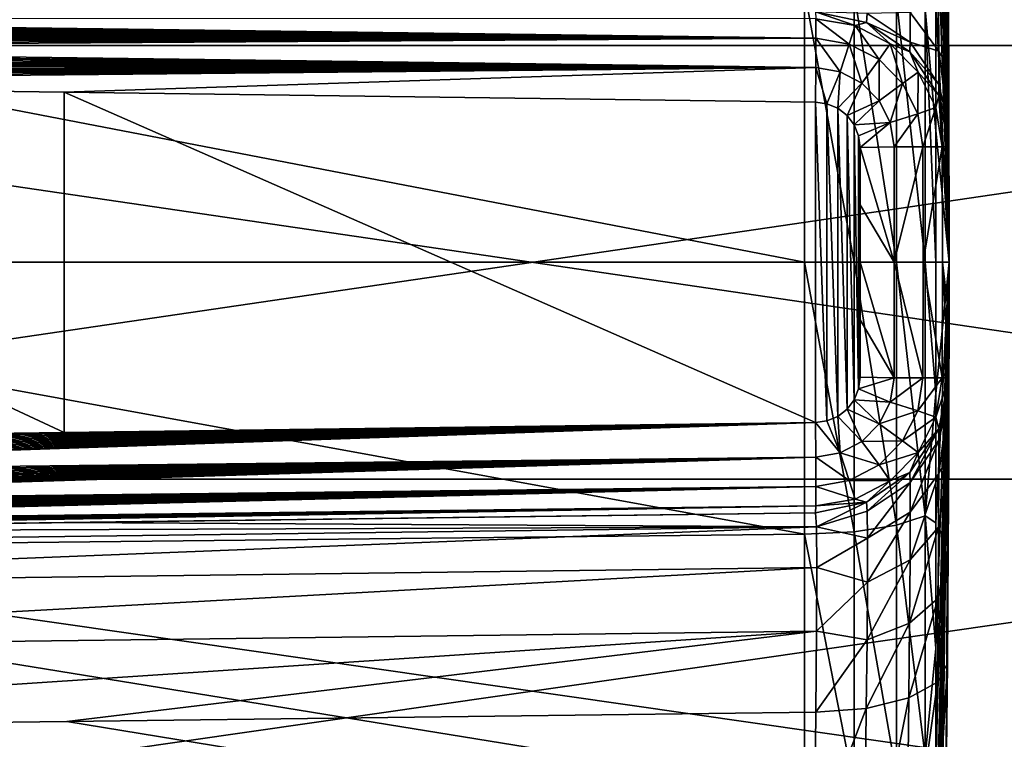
# Model space of a CAD drawing. Header units: millimetres. Extents: x 59 to 120, y -75 to 75.
# Tile 19 of 35: x 81 to 92, y -5 to 3. Entities that reach past the tile are written whole.
import ezdxf

# ---------------------------------------------------------------- set-up
doc = ezdxf.new("R2010")
doc.units = ezdxf.units.MM
doc.header["$LTSCALE"] = 65.185185
for name, color, linetype in [('124', 7, 'CONTINUOUS'), ('125', 7, 'CONTINUOUS'), ('126', 7, 'CONTINUOUS'), ('127', 7, 'CONTINUOUS'), ('128', 7, 'CONTINUOUS'), ('129', 7, 'CONTINUOUS'), ('130', 7, 'CONTINUOUS'), ('131', 7, 'CONTINUOUS'), ('132', 7, 'CONTINUOUS'), ('133', 7, 'CONTINUOUS'), ('134', 7, 'CONTINUOUS'), ('157', 7, 'CONTINUOUS'), ('158', 7, 'CONTINUOUS'), ('159', 7, 'CONTINUOUS'), ('160', 7, 'CONTINUOUS'), ('162', 7, 'CONTINUOUS'), ('181', 7, 'CONTINUOUS'), ('182', 7, 'CONTINUOUS'), ('40', 7, 'CONTINUOUS'), ('41', 7, 'CONTINUOUS')]:
    doc.layers.add(name, color=color, linetype=linetype)

msp = doc.modelspace()

# ---------------------------------------------------------------- linework, layer by layer
at = {"layer": '124', "color": 7, "linetype": 'CONTINUOUS'}
for points in [[(90.447, 2.987, 24.915), (90.447, 0, 24.578), (89.895, 3.014, 24.796), (90.447, 2.987, 24.915)], [(89.895, 3.014, 24.796), (90.447, 0, 24.578), (89.895, 0, 24.457), (89.895, 3.014, 24.796)], [(90.916, 2.916, 25.225), (90.916, 0, 24.896), (90.447, 2.987, 24.915), (90.916, 2.916, 25.225)], [(90.447, 2.987, 24.915), (90.916, 0, 24.896), (90.447, 0, 24.578), (90.447, 2.987, 24.915)], [(91.234, 2.811, 25.683), (91.234, 0, 25.366), (90.916, 2.916, 25.225), (91.234, 2.811, 25.683)], [(90.916, 2.916, 25.225), (91.234, 0, 25.366), (90.916, 0, 24.896), (90.916, 2.916, 25.225)], [(91.354, 1.458, 26.008), (91.234, 2.811, 25.683), (91.354, 2.893, 26.271), (91.354, 1.458, 26.008)], [(91.234, 0, 25.366), (91.234, 2.811, 25.683), (91.354, 0.002, 25.92), (91.234, 0, 25.366)], [(91.354, 0.002, 25.92), (91.234, 2.811, 25.683), (91.354, 1.458, 26.008), (91.354, 0.002, 25.92)], [(90.447, 0, 24.578), (90.447, -2.987, 24.915), (89.895, 0, 24.457), (90.447, 0, 24.578)], [(89.895, 0, 24.457), (90.447, -2.987, 24.915), (89.895, -3.014, 24.796), (89.895, 0, 24.457)], [(90.916, 0, 24.896), (90.916, -2.916, 25.225), (90.447, 0, 24.578), (90.916, 0, 24.896)], [(90.447, 0, 24.578), (90.916, -2.916, 25.225), (90.447, -2.987, 24.915), (90.447, 0, 24.578)], [(91.234, 0, 25.366), (91.234, -2.811, 25.683), (90.916, 0, 24.896), (91.234, 0, 25.366)], [(90.916, 0, 24.896), (91.234, -2.811, 25.683), (90.916, -2.916, 25.225), (90.916, 0, 24.896)], [(91.354, -1.455, 26.008), (91.234, 0, 25.366), (91.354, 0.002, 25.92), (91.354, -1.455, 26.008)], [(91.234, -2.811, 25.683), (91.234, 0, 25.366), (91.354, -1.455, 26.008), (91.234, -2.811, 25.683)], [(91.354, -2.89, 26.271), (91.234, -2.811, 25.683), (91.354, -1.455, 26.008), (91.354, -2.89, 26.271)], [(91.234, -2.811, 25.683), (91.234, -5.481, 26.617), (90.916, -2.916, 25.225), (91.234, -2.811, 25.683)], [(91.234, -5.481, 26.617), (91.234, -2.811, 25.683), (91.354, -4.282, 26.704), (91.234, -5.481, 26.617)], [(91.354, -4.282, 26.704), (91.234, -2.811, 25.683), (91.354, -2.89, 26.271), (91.354, -4.282, 26.704)], [(90.916, -2.916, 25.225), (90.916, -5.685, 26.194), (90.447, -2.987, 24.915), (90.916, -2.916, 25.225)], [(90.916, -2.916, 25.225), (91.234, -5.481, 26.617), (90.916, -5.685, 26.194), (90.916, -2.916, 25.225)], [(90.447, -2.987, 24.915), (90.447, -5.823, 25.907), (89.895, -3.014, 24.796), (90.447, -2.987, 24.915)], [(89.895, -3.014, 24.796), (90.447, -5.823, 25.907), (89.895, -5.876, 25.798), (89.895, -3.014, 24.796)], [(90.447, -2.987, 24.915), (90.916, -5.685, 26.194), (90.447, -5.823, 25.907), (90.447, -2.987, 24.915)], [(91.354, -5.613, 27.303), (91.234, -5.481, 26.617), (91.354, -4.282, 26.704), (91.354, -5.613, 27.303)]]:
    msp.add_3dface(points, dxfattribs=at)
at = {"layer": '125', "color": 7, "linetype": 'CONTINUOUS'}
for points in [[(89.895, 3.014, 24.796), (89.895, 0, 24.457), (73.35, 3.191, 24.379), (89.895, 3.014, 24.796)], [(73.35, 3.191, 24.379), (89.895, 0, 24.457), (73.35, 0, 24.011), (73.35, 3.191, 24.379)], [(89.895, 0, 24.457), (89.895, -3.014, 24.796), (73.35, 0, 24.011), (89.895, 0, 24.457)], [(73.35, 0, 24.011), (89.895, -3.014, 24.796), (73.35, -3.191, 24.379), (73.35, 0, 24.011)], [(89.895, -3.014, 24.796), (89.895, -5.876, 25.798), (73.35, -3.191, 24.379), (89.895, -3.014, 24.796)], [(73.35, -3.191, 24.379), (89.895, -5.876, 25.798), (73.35, -6.213, 25.466), (73.35, -3.191, 24.379)], [(90.021, -4.987, 50.587), (81.712, -5.091, 50.788), (90.007, -6.449, 49.906), (90.021, -4.987, 50.587)], [(81.712, -5.091, 50.788), (73.35, -5.196, 50.991), (90.007, -6.449, 49.906), (81.712, -5.091, 50.788)], [(73.35, -5.196, 50.991), (73.35, -8.02, 49.462), (90.007, -6.449, 49.906), (73.35, -5.196, 50.991)]]:
    msp.add_3dface(points, dxfattribs=at)
at = {"layer": '126', "color": 7, "linetype": 'CONTINUOUS'}
for points in [[(91.354, 11.992, 36.545), (91.354, 12.08, 38), (91.5, 0, 38), (91.354, 11.992, 36.545)], [(91.5, 0, 38), (91.354, 12.08, 38), (91.464, 6.041, 38), (91.5, 0, 38)], [(91.354, 11.73, 35.111), (91.354, 11.992, 36.545), (91.5, 0, 38), (91.354, 11.73, 35.111)], [(91.354, 11.296, 33.718), (91.354, 11.73, 35.111), (91.5, 0, 38), (91.354, 11.296, 33.718)], [(91.354, 10.698, 32.388), (91.354, 11.296, 33.718), (91.5, 0, 38), (91.354, 10.698, 32.388)], [(91.354, 9.943, 31.139), (91.354, 10.698, 32.388), (91.5, 0, 38), (91.354, 9.943, 31.139)], [(91.354, 9.044, 29.991), (91.354, 9.943, 31.139), (91.5, 0, 38), (91.354, 9.044, 29.991)], [(91.354, 8.012, 28.959), (91.354, 9.044, 29.991), (91.5, 0, 38), (91.354, 8.012, 28.959)], [(91.354, 6.864, 28.059), (91.354, 8.012, 28.959), (91.5, 0, 38), (91.354, 6.864, 28.059)], [(91.354, 5.616, 27.304), (91.354, 6.864, 28.059), (91.5, 0, 38), (91.354, 5.616, 27.304)], [(91.354, 4.285, 26.705), (91.354, 5.616, 27.304), (91.5, 0, 38), (91.354, 4.285, 26.705)], [(91.354, 2.893, 26.271), (91.354, 4.285, 26.705), (91.5, 0, 38), (91.354, 2.893, 26.271)], [(91.354, 1.458, 26.008), (91.354, 2.893, 26.271), (91.5, 0, 38), (91.354, 1.458, 26.008)], [(91.354, 0.002, 25.92), (91.354, 1.458, 26.008), (91.5, 0, 38), (91.354, 0.002, 25.92)], [(91.354, -1.455, 26.008), (91.354, 0.002, 25.92), (91.5, 0, 38), (91.354, -1.455, 26.008)], [(91.354, -11.992, 36.543), (91.354, -11.729, 35.108), (91.5, 0, 38), (91.354, -11.992, 36.543)], [(91.354, -11.992, 36.543), (91.5, 0, 38), (91.464, -6.041, 38), (91.354, -11.992, 36.543)], [(91.354, -11.729, 35.108), (91.354, -11.295, 33.716), (91.5, 0, 38), (91.354, -11.729, 35.108)], [(91.354, -11.295, 33.716), (91.354, -10.696, 32.385), (91.5, 0, 38), (91.354, -11.295, 33.716)], [(91.354, -10.696, 32.385), (91.354, -9.941, 31.137), (91.5, 0, 38), (91.354, -10.696, 32.385)], [(91.354, -9.941, 31.137), (91.354, -9.041, 29.989), (91.5, 0, 38), (91.354, -9.941, 31.137)], [(91.354, -9.041, 29.989), (91.354, -8.01, 28.957), (91.5, 0, 38), (91.354, -9.041, 29.989)], [(91.354, -8.01, 28.957), (91.354, -6.861, 28.058), (91.5, 0, 38), (91.354, -8.01, 28.957)], [(91.354, -6.861, 28.058), (91.354, -5.613, 27.303), (91.5, 0, 38), (91.354, -6.861, 28.058)], [(91.354, -5.613, 27.303), (91.354, -4.282, 26.704), (91.5, 0, 38), (91.354, -5.613, 27.303)], [(91.354, -4.282, 26.704), (91.354, -2.89, 26.271), (91.5, 0, 38), (91.354, -4.282, 26.704)], [(91.354, -2.89, 26.271), (91.354, -1.455, 26.008), (91.5, 0, 38), (91.354, -2.89, 26.271)]]:
    msp.add_3dface(points, dxfattribs=at)
at = {"layer": '127', "color": 7, "linetype": 'CONTINUOUS'}
for points in [[(90.018, -2.777, 53.842), (81.684, -2.886, 54.041), (90.027, -2.933, 52.814), (90.018, -2.777, 53.842)], [(73.35, -2.995, 54.24), (90.027, -2.933, 52.814), (81.684, -2.886, 54.041), (73.35, -2.995, 54.24)], [(73.35, -3.148, 53.213), (73.35, -3.596, 52.277), (90.027, -2.933, 52.814), (73.35, -3.148, 53.213)], [(90.027, -2.933, 52.814), (73.35, -3.596, 52.277), (90.032, -3.383, 51.874), (90.027, -2.933, 52.814)], [(73.35, -2.995, 54.24), (73.35, -3.148, 53.213), (90.027, -2.933, 52.814), (73.35, -2.995, 54.24)], [(73.35, -3.596, 52.277), (73.35, -4.3, 51.514), (90.032, -3.383, 51.874), (73.35, -3.596, 52.277)], [(90.032, -3.383, 51.874), (73.35, -4.3, 51.514), (90.03, -4.089, 51.11), (90.032, -3.383, 51.874)], [(73.35, -5.196, 50.991), (81.712, -5.091, 50.788), (90.03, -4.089, 51.11), (73.35, -5.196, 50.991)], [(73.35, -4.3, 51.514), (73.35, -5.196, 50.991), (90.03, -4.089, 51.11), (73.35, -4.3, 51.514)], [(81.712, -5.091, 50.788), (90.021, -4.987, 50.587), (90.03, -4.089, 51.11), (81.712, -5.091, 50.788)]]:
    msp.add_3dface(points, dxfattribs=at)
at = {"layer": '128', "color": 7, "linetype": 'CONTINUOUS'}
for points in [[(91.369, -4.655, 49.717), (91.343, -6.881, 48.57), (91.48, -4.449, 49.194), (91.369, -4.655, 49.717)], [(91.48, -4.449, 49.194), (91.343, -6.881, 48.57), (91.467, -5.753, 48.587), (91.48, -4.449, 49.194)], [(91.054, -4.829, 50.165), (91.028, -7.138, 48.973), (91.369, -4.655, 49.717), (91.054, -4.829, 50.165)], [(91.369, -4.655, 49.717), (91.028, -7.138, 48.973), (91.343, -6.881, 48.57), (91.369, -4.655, 49.717)], [(90.581, -4.946, 50.47), (90.556, -7.311, 49.249), (91.054, -4.829, 50.165), (90.581, -4.946, 50.47)], [(91.054, -4.829, 50.165), (90.556, -7.311, 49.249), (91.028, -7.138, 48.973), (91.054, -4.829, 50.165)], [(90.021, -4.987, 50.587), (90.007, -6.449, 49.906), (90.581, -4.946, 50.47), (90.021, -4.987, 50.587)], [(90.581, -4.946, 50.47), (90.007, -6.449, 49.906), (90.556, -7.311, 49.249), (90.581, -4.946, 50.47)]]:
    msp.add_3dface(points, dxfattribs=at)
at = {"layer": '129', "color": 7, "linetype": 'CONTINUOUS'}
for points in [[(91.385, -1.848, 53.842), (91.386, -1.973, 52.793), (91.498, -1.281, 53.842), (91.385, -1.848, 53.842)], [(91.498, -1.281, 53.842), (91.386, -1.973, 52.793), (91.498, -1.503, 52.373), (91.498, -1.281, 53.842)], [(91.386, -1.973, 52.793), (91.385, -2.343, 51.802), (91.498, -1.503, 52.373), (91.386, -1.973, 52.793)], [(91.498, -1.503, 52.373), (91.385, -2.343, 51.802), (91.495, -2.147, 51.033), (91.498, -1.503, 52.373)], [(91.065, -2.332, 53.842), (91.067, -2.442, 52.907), (91.385, -1.848, 53.842), (91.065, -2.332, 53.842)], [(91.385, -1.848, 53.842), (91.067, -2.442, 52.907), (91.386, -1.973, 52.793), (91.385, -1.848, 53.842)], [(91.067, -2.442, 52.907), (91.068, -2.771, 52.024), (91.386, -1.973, 52.793), (91.067, -2.442, 52.907)], [(91.386, -1.973, 52.793), (91.068, -2.771, 52.024), (91.385, -2.343, 51.802), (91.386, -1.973, 52.793)], [(91.385, -2.343, 51.802), (91.382, -2.938, 50.928), (91.495, -2.147, 51.033), (91.385, -2.343, 51.802)], [(91.495, -2.147, 51.033), (91.382, -2.938, 50.928), (91.49, -3.159, 49.941), (91.495, -2.147, 51.033)], [(90.585, -2.658, 53.842), (90.59, -2.759, 52.984), (91.065, -2.332, 53.842), (90.585, -2.658, 53.842)], [(91.065, -2.332, 53.842), (90.59, -2.759, 52.984), (91.067, -2.442, 52.907), (91.065, -2.332, 53.842)], [(91.068, -2.771, 52.024), (91.066, -3.3, 51.244), (91.385, -2.343, 51.802), (91.068, -2.771, 52.024)], [(91.385, -2.343, 51.802), (91.066, -3.3, 51.244), (91.382, -2.938, 50.928), (91.385, -2.343, 51.802)], [(90.59, -2.759, 52.984), (90.593, -3.06, 52.174), (91.067, -2.442, 52.907), (90.59, -2.759, 52.984)], [(91.067, -2.442, 52.907), (90.593, -3.06, 52.174), (91.068, -2.771, 52.024), (91.067, -2.442, 52.907)], [(90.018, -2.777, 53.842), (90.027, -2.933, 52.814), (90.585, -2.658, 53.842), (90.018, -2.777, 53.842)], [(90.585, -2.658, 53.842), (90.027, -2.933, 52.814), (90.59, -2.759, 52.984), (90.585, -2.658, 53.842)], [(90.59, -2.759, 52.984), (90.027, -2.933, 52.814), (90.593, -3.06, 52.174), (90.59, -2.759, 52.984)], [(90.593, -3.06, 52.174), (90.593, -3.545, 51.46), (91.068, -2.771, 52.024), (90.593, -3.06, 52.174)], [(91.068, -2.771, 52.024), (90.593, -3.545, 51.46), (91.066, -3.3, 51.244), (91.068, -2.771, 52.024)], [(90.027, -2.933, 52.814), (90.032, -3.383, 51.874), (90.593, -3.06, 52.174), (90.027, -2.933, 52.814)], [(91.066, -3.3, 51.244), (91.062, -4, 50.612), (91.382, -2.938, 50.928), (91.066, -3.3, 51.244)], [(91.382, -2.938, 50.928), (91.062, -4, 50.612), (91.377, -3.724, 50.219), (91.382, -2.938, 50.928)], [(91.382, -2.938, 50.928), (91.377, -3.724, 50.219), (91.49, -3.159, 49.941), (91.382, -2.938, 50.928)], [(90.593, -3.06, 52.174), (90.032, -3.383, 51.874), (90.593, -3.545, 51.46), (90.593, -3.06, 52.174)], [(91.369, -4.655, 49.717), (91.48, -4.449, 49.194), (91.49, -3.159, 49.941), (91.369, -4.655, 49.717)], [(91.377, -3.724, 50.219), (91.369, -4.655, 49.717), (91.49, -3.159, 49.941), (91.377, -3.724, 50.219)], [(90.032, -3.383, 51.874), (90.03, -4.089, 51.11), (90.593, -3.545, 51.46), (90.032, -3.383, 51.874)], [(90.593, -3.545, 51.46), (90.589, -4.186, 50.88), (91.066, -3.3, 51.244), (90.593, -3.545, 51.46)], [(91.066, -3.3, 51.244), (90.589, -4.186, 50.88), (91.062, -4, 50.612), (91.066, -3.3, 51.244)], [(90.593, -3.545, 51.46), (90.03, -4.089, 51.11), (90.589, -4.186, 50.88), (90.593, -3.545, 51.46)], [(91.054, -4.829, 50.165), (91.369, -4.655, 49.717), (91.377, -3.724, 50.219), (91.054, -4.829, 50.165)], [(91.062, -4, 50.612), (91.054, -4.829, 50.165), (91.377, -3.724, 50.219), (91.062, -4, 50.612)], [(90.581, -4.946, 50.47), (91.054, -4.829, 50.165), (91.062, -4, 50.612), (90.581, -4.946, 50.47)], [(90.589, -4.186, 50.88), (90.581, -4.946, 50.47), (91.062, -4, 50.612), (90.589, -4.186, 50.88)], [(90.03, -4.089, 51.11), (90.021, -4.987, 50.587), (90.589, -4.186, 50.88), (90.03, -4.089, 51.11)], [(90.021, -4.987, 50.587), (90.581, -4.946, 50.47), (90.589, -4.186, 50.88), (90.021, -4.987, 50.587)]]:
    msp.add_3dface(points, dxfattribs=at)
at = {"layer": '130', "color": 7, "linetype": 'CONTINUOUS'}
for points in [[(90.512, -0.637, 70.771), (90.889, -1.28, 70.691), (90.512, 0, 70.771), (90.512, -0.637, 70.771)], [(90.512, 0, 70.771), (90.889, -1.28, 70.691), (90.892, 0, 70.691), (90.512, 0, 70.771)], [(90.889, -1.28, 70.691), (91.21, -1.28, 70.474), (90.892, 0, 70.691), (90.889, -1.28, 70.691)], [(90.892, 0, 70.691), (91.21, -1.28, 70.474), (91.212, 0, 70.473), (90.892, 0, 70.691)], [(91.21, -1.28, 70.474), (91.423, -1.281, 70.151), (91.212, 0, 70.473), (91.21, -1.28, 70.474)], [(91.212, 0, 70.473), (91.423, -1.281, 70.151), (91.425, 0, 70.15), (91.212, 0, 70.473)], [(91.423, -1.281, 70.151), (91.498, -1.281, 69.771), (91.425, 0, 70.15), (91.423, -1.281, 70.151)], [(91.425, 0, 70.15), (91.498, -1.281, 69.771), (91.499, -0.641, 69.771), (91.425, 0, 70.15)], [(91.5, 0, 69.771), (91.425, 0, 70.15), (91.499, -0.641, 69.771), (91.5, 0, 69.771)], [(90.512, -1.274, 70.771), (90.889, -1.28, 70.691), (90.512, -0.637, 70.771), (90.512, -1.274, 70.771)]]:
    msp.add_3dface(points, dxfattribs=at)
at = {"layer": '131', "color": 7, "linetype": 'CONTINUOUS'}
for points in [[(90.018, -1.777, 70.777), (81.684, -1.886, 70.886), (73.35, -2.026, 70.995), (90.018, -1.777, 70.777)], [(90.022, -2.159, 70.701), (90.018, -1.777, 70.777), (73.35, -2.35, 70.93), (90.022, -2.159, 70.701)], [(73.35, -2.35, 70.93), (90.018, -1.777, 70.777), (73.35, -2.322, 70.941), (73.35, -2.35, 70.93)], [(73.35, -2.322, 70.941), (90.018, -1.777, 70.777), (73.35, -2.293, 70.95), (73.35, -2.322, 70.941)], [(73.35, -2.293, 70.95), (90.018, -1.777, 70.777), (73.35, -2.264, 70.959), (73.35, -2.293, 70.95)], [(73.35, -2.264, 70.959), (90.018, -1.777, 70.777), (73.35, -2.235, 70.966), (73.35, -2.264, 70.959)], [(73.35, -2.235, 70.966), (90.018, -1.777, 70.777), (73.35, -2.205, 70.973), (73.35, -2.235, 70.966)], [(73.35, -2.205, 70.973), (90.018, -1.777, 70.777), (73.35, -2.176, 70.979), (73.35, -2.205, 70.973)], [(73.35, -2.176, 70.979), (90.018, -1.777, 70.777), (73.35, -2.146, 70.984), (73.35, -2.176, 70.979)], [(73.35, -2.146, 70.984), (90.018, -1.777, 70.777), (73.35, -2.116, 70.988), (73.35, -2.146, 70.984)], [(73.35, -2.116, 70.988), (90.018, -1.777, 70.777), (73.35, -2.086, 70.991), (73.35, -2.116, 70.988)], [(73.35, -2.086, 70.991), (90.018, -1.777, 70.777), (73.35, -2.056, 70.994), (73.35, -2.086, 70.991)], [(73.35, -2.056, 70.994), (90.018, -1.777, 70.777), (73.35, -2.026, 70.995), (73.35, -2.056, 70.994)], [(81.684, -1.886, 70.886), (73.35, -1.996, 70.995), (73.35, -2.026, 70.995), (81.684, -1.886, 70.886)], [(90.023, -2.484, 70.485), (90.022, -2.159, 70.701), (73.35, -2.679, 70.725), (90.023, -2.484, 70.485)], [(73.35, -2.679, 70.725), (90.022, -2.159, 70.701), (73.35, -2.655, 70.747), (73.35, -2.679, 70.725)], [(73.35, -2.655, 70.747), (90.022, -2.159, 70.701), (73.35, -2.63, 70.768), (73.35, -2.655, 70.747)], [(73.35, -2.63, 70.768), (90.022, -2.159, 70.701), (73.35, -2.604, 70.789), (73.35, -2.63, 70.768)], [(73.35, -2.604, 70.789), (90.022, -2.159, 70.701), (73.35, -2.578, 70.808), (73.35, -2.604, 70.789)], [(73.35, -2.578, 70.808), (90.022, -2.159, 70.701), (73.35, -2.551, 70.827), (73.35, -2.578, 70.808)], [(73.35, -2.551, 70.827), (90.022, -2.159, 70.701), (73.35, -2.524, 70.845), (73.35, -2.551, 70.827)], [(73.35, -2.524, 70.845), (90.022, -2.159, 70.701), (73.35, -2.496, 70.861), (73.35, -2.524, 70.845)], [(73.35, -2.496, 70.861), (90.022, -2.159, 70.701), (73.35, -2.467, 70.877), (73.35, -2.496, 70.861)], [(73.35, -2.467, 70.877), (90.022, -2.159, 70.701), (73.35, -2.438, 70.892), (73.35, -2.467, 70.877)], [(73.35, -2.438, 70.892), (90.022, -2.159, 70.701), (73.35, -2.408, 70.906), (73.35, -2.438, 70.892)], [(73.35, -2.408, 70.906), (90.022, -2.159, 70.701), (73.35, -2.378, 70.919), (73.35, -2.408, 70.906)], [(73.35, -2.378, 70.919), (90.022, -2.159, 70.701), (73.35, -2.35, 70.93), (73.35, -2.378, 70.919)], [(90.022, -2.701, 70.16), (90.023, -2.484, 70.485), (73.35, -2.906, 70.408), (90.022, -2.701, 70.16)], [(73.35, -2.906, 70.408), (90.023, -2.484, 70.485), (73.35, -2.892, 70.438), (73.35, -2.906, 70.408)], [(73.35, -2.892, 70.438), (90.023, -2.484, 70.485), (73.35, -2.877, 70.467), (73.35, -2.892, 70.438)], [(73.35, -2.877, 70.467), (90.023, -2.484, 70.485), (73.35, -2.861, 70.496), (73.35, -2.877, 70.467)], [(73.35, -2.861, 70.496), (90.023, -2.484, 70.485), (73.35, -2.845, 70.524), (73.35, -2.861, 70.496)], [(73.35, -2.845, 70.524), (90.023, -2.484, 70.485), (73.35, -2.827, 70.551), (73.35, -2.845, 70.524)], [(73.35, -2.827, 70.551), (90.023, -2.484, 70.485), (73.35, -2.808, 70.578), (73.35, -2.827, 70.551)], [(73.35, -2.808, 70.578), (90.023, -2.484, 70.485), (73.35, -2.789, 70.604), (73.35, -2.808, 70.578)], [(73.35, -2.789, 70.604), (90.023, -2.484, 70.485), (73.35, -2.768, 70.63), (73.35, -2.789, 70.604)], [(73.35, -2.768, 70.63), (90.023, -2.484, 70.485), (73.35, -2.747, 70.655), (73.35, -2.768, 70.63)], [(73.35, -2.747, 70.655), (90.023, -2.484, 70.485), (73.35, -2.725, 70.679), (73.35, -2.747, 70.655)], [(73.35, -2.725, 70.679), (90.023, -2.484, 70.485), (73.35, -2.703, 70.703), (73.35, -2.725, 70.679)], [(73.35, -2.703, 70.703), (90.023, -2.484, 70.485), (73.35, -2.679, 70.725), (73.35, -2.703, 70.703)], [(90.018, -2.777, 69.777), (90.022, -2.701, 70.16), (73.35, -2.995, 69.996), (90.018, -2.777, 69.777)], [(73.35, -2.995, 69.996), (90.022, -2.701, 70.16), (73.35, -2.995, 70.026), (73.35, -2.995, 69.996)], [(73.35, -2.995, 70.026), (90.022, -2.701, 70.16), (73.35, -2.994, 70.056), (73.35, -2.995, 70.026)], [(73.35, -2.994, 70.056), (90.022, -2.701, 70.16), (73.35, -2.991, 70.086), (73.35, -2.994, 70.056)], [(73.35, -2.991, 70.086), (90.022, -2.701, 70.16), (73.35, -2.988, 70.116), (73.35, -2.991, 70.086)], [(73.35, -2.988, 70.116), (90.022, -2.701, 70.16), (73.35, -2.984, 70.146), (73.35, -2.988, 70.116)], [(73.35, -2.984, 70.146), (90.022, -2.701, 70.16), (73.35, -2.979, 70.176), (73.35, -2.984, 70.146)], [(73.35, -2.979, 70.176), (90.022, -2.701, 70.16), (73.35, -2.973, 70.205), (73.35, -2.979, 70.176)], [(73.35, -2.973, 70.205), (90.022, -2.701, 70.16), (73.35, -2.966, 70.235), (73.35, -2.973, 70.205)], [(73.35, -2.966, 70.235), (90.022, -2.701, 70.16), (73.35, -2.959, 70.264), (73.35, -2.966, 70.235)], [(73.35, -2.959, 70.264), (90.022, -2.701, 70.16), (73.35, -2.95, 70.293), (73.35, -2.959, 70.264)], [(73.35, -2.95, 70.293), (90.022, -2.701, 70.16), (73.35, -2.941, 70.322), (73.35, -2.95, 70.293)], [(73.35, -2.941, 70.322), (90.022, -2.701, 70.16), (73.35, -2.93, 70.35), (73.35, -2.941, 70.322)], [(73.35, -2.93, 70.35), (90.022, -2.701, 70.16), (73.35, -2.919, 70.378), (73.35, -2.93, 70.35)], [(73.35, -2.919, 70.378), (90.022, -2.701, 70.16), (73.35, -2.906, 70.408), (73.35, -2.919, 70.378)]]:
    msp.add_3dface(points, dxfattribs=at)
at = {"layer": '132', "color": 7, "linetype": 'CONTINUOUS'}
for points in [[(91.385, -1.848, 53.842), (91.498, -1.281, 53.842), (91.385, -1.848, 69.771), (91.385, -1.848, 53.842)], [(91.385, -1.848, 69.771), (91.498, -1.281, 53.842), (91.498, -1.281, 61.806), (91.385, -1.848, 69.771)], [(91.498, -1.281, 69.771), (91.385, -1.848, 69.771), (91.498, -1.281, 61.806), (91.498, -1.281, 69.771)], [(91.065, -2.332, 53.842), (91.385, -1.848, 53.842), (91.385, -1.848, 69.771), (91.065, -2.332, 53.842)], [(91.065, -2.332, 69.773), (91.065, -2.332, 53.842), (91.385, -1.848, 69.771), (91.065, -2.332, 69.773)], [(90.584, -2.658, 69.775), (90.585, -2.658, 53.842), (91.065, -2.332, 69.773), (90.584, -2.658, 69.775)], [(90.585, -2.658, 53.842), (91.065, -2.332, 53.842), (91.065, -2.332, 69.773), (90.585, -2.658, 53.842)], [(90.018, -2.777, 53.842), (90.585, -2.658, 53.842), (90.018, -2.777, 69.777), (90.018, -2.777, 53.842)], [(90.018, -2.777, 69.777), (90.585, -2.658, 53.842), (90.584, -2.658, 69.775), (90.018, -2.777, 69.777)]]:
    msp.add_3dface(points, dxfattribs=at)
at = {"layer": '133', "color": 7, "linetype": 'CONTINUOUS'}
for points in [[(81.684, -2.886, 54.041), (90.018, -2.777, 53.842), (73.35, -2.995, 69.996), (81.684, -2.886, 54.041)], [(90.018, -2.777, 53.842), (90.018, -2.777, 69.777), (73.35, -2.995, 69.996), (90.018, -2.777, 53.842)], [(73.35, -2.995, 54.24), (81.684, -2.886, 54.041), (73.35, -2.995, 69.996), (73.35, -2.995, 54.24)]]:
    msp.add_3dface(points, dxfattribs=at)
at = {"layer": '134', "color": 7, "linetype": 'CONTINUOUS'}
for points in [[(90.889, -1.28, 70.691), (90.512, -1.274, 70.771), (90.495, -1.403, 70.771), (90.889, -1.28, 70.691)], [(90.889, -1.28, 70.691), (90.495, -1.403, 70.771), (90.846, -1.549, 70.692), (90.889, -1.28, 70.691)], [(91.21, -1.28, 70.474), (90.889, -1.28, 70.691), (90.846, -1.549, 70.692), (91.21, -1.28, 70.474)], [(91.21, -1.28, 70.474), (90.846, -1.549, 70.692), (91.151, -1.648, 70.474), (91.21, -1.28, 70.474)], [(91.423, -1.281, 70.151), (91.21, -1.28, 70.474), (91.151, -1.648, 70.474), (91.423, -1.281, 70.151)], [(91.354, -1.716, 70.151), (91.423, -1.281, 70.151), (91.151, -1.648, 70.474), (91.354, -1.716, 70.151)], [(91.498, -1.281, 69.771), (91.423, -1.281, 70.151), (91.354, -1.716, 70.151), (91.498, -1.281, 69.771)], [(91.385, -1.848, 69.771), (91.498, -1.281, 69.771), (91.354, -1.716, 70.151), (91.385, -1.848, 69.771)], [(90.495, -1.403, 70.771), (90.446, -1.524, 70.772), (90.846, -1.549, 70.692), (90.495, -1.403, 70.771)], [(90.446, -1.524, 70.772), (90.367, -1.628, 70.773), (90.723, -1.792, 70.693), (90.446, -1.524, 70.772)], [(90.846, -1.549, 70.692), (90.446, -1.524, 70.772), (90.723, -1.792, 70.693), (90.846, -1.549, 70.692)], [(90.367, -1.628, 70.773), (90.265, -1.708, 70.774), (90.532, -1.986, 70.695), (90.367, -1.628, 70.773)], [(90.723, -1.792, 70.693), (90.367, -1.628, 70.773), (90.532, -1.986, 70.695), (90.723, -1.792, 70.693)], [(90.846, -1.549, 70.692), (90.723, -1.792, 70.693), (91.151, -1.648, 70.474), (90.846, -1.549, 70.692)], [(90.265, -1.708, 70.774), (90.144, -1.759, 70.776), (90.291, -2.112, 70.698), (90.265, -1.708, 70.774)], [(90.532, -1.986, 70.695), (90.265, -1.708, 70.774), (90.291, -2.112, 70.698), (90.532, -1.986, 70.695)], [(91.151, -1.648, 70.474), (90.723, -1.792, 70.693), (90.983, -1.981, 70.476), (91.151, -1.648, 70.474)], [(91.354, -1.716, 70.151), (91.151, -1.648, 70.474), (90.983, -1.981, 70.476), (91.354, -1.716, 70.151)], [(91.155, -2.109, 70.152), (91.354, -1.716, 70.151), (90.983, -1.981, 70.476), (91.155, -2.109, 70.152)], [(91.155, -2.109, 70.152), (91.385, -1.848, 69.771), (91.354, -1.716, 70.151), (91.155, -2.109, 70.152)], [(90.144, -1.759, 70.776), (90.018, -1.777, 70.777), (90.291, -2.112, 70.698), (90.144, -1.759, 70.776)], [(90.018, -1.777, 70.777), (90.022, -2.159, 70.701), (90.291, -2.112, 70.698), (90.018, -1.777, 70.777)], [(90.723, -1.792, 70.693), (90.532, -1.986, 70.695), (90.983, -1.981, 70.476), (90.723, -1.792, 70.693)], [(91.065, -2.332, 69.773), (91.385, -1.848, 69.771), (91.155, -2.109, 70.152), (91.065, -2.332, 69.773)], [(90.532, -1.986, 70.695), (90.291, -2.112, 70.698), (90.722, -2.247, 70.478), (90.532, -1.986, 70.695)], [(90.983, -1.981, 70.476), (90.532, -1.986, 70.695), (90.722, -2.247, 70.478), (90.983, -1.981, 70.476)], [(91.155, -2.109, 70.152), (90.983, -1.981, 70.476), (90.722, -2.247, 70.478), (91.155, -2.109, 70.152)], [(90.291, -2.112, 70.698), (90.022, -2.159, 70.701), (90.391, -2.42, 70.481), (90.291, -2.112, 70.698)], [(90.022, -2.159, 70.701), (90.023, -2.484, 70.485), (90.391, -2.42, 70.481), (90.022, -2.159, 70.701)], [(90.722, -2.247, 70.478), (90.291, -2.112, 70.698), (90.391, -2.42, 70.481), (90.722, -2.247, 70.478)], [(90.846, -2.422, 70.154), (91.155, -2.109, 70.152), (90.722, -2.247, 70.478), (90.846, -2.422, 70.154)], [(90.846, -2.422, 70.154), (91.065, -2.332, 69.773), (91.155, -2.109, 70.152), (90.846, -2.422, 70.154)], [(90.846, -2.422, 70.154), (90.722, -2.247, 70.478), (90.391, -2.42, 70.481), (90.846, -2.422, 70.154)], [(90.584, -2.658, 69.775), (91.065, -2.332, 69.773), (90.846, -2.422, 70.154), (90.584, -2.658, 69.775)], [(90.023, -2.484, 70.485), (90.022, -2.701, 70.16), (90.456, -2.626, 70.157), (90.023, -2.484, 70.485)], [(90.023, -2.484, 70.485), (90.456, -2.626, 70.157), (90.391, -2.42, 70.481), (90.023, -2.484, 70.485)], [(90.456, -2.626, 70.157), (90.846, -2.422, 70.154), (90.391, -2.42, 70.481), (90.456, -2.626, 70.157)], [(90.456, -2.626, 70.157), (90.584, -2.658, 69.775), (90.846, -2.422, 70.154), (90.456, -2.626, 70.157)], [(90.022, -2.701, 70.16), (90.018, -2.777, 69.777), (90.584, -2.658, 69.775), (90.022, -2.701, 70.16)], [(90.022, -2.701, 70.16), (90.584, -2.658, 69.775), (90.456, -2.626, 70.157), (90.022, -2.701, 70.16)]]:
    msp.add_3dface(points, dxfattribs=at)
at = {"layer": '157', "color": 7, "linetype": 'CONTINUOUS'}
for points in [[(91.49, 3.159, 49.941), (91.382, 2.938, 50.928), (91.495, 2.147, 51.033), (91.49, 3.159, 49.941)], [(91.382, 2.938, 50.928), (91.068, 2.771, 52.024), (91.385, 2.343, 51.802), (91.382, 2.938, 50.928)], [(91.382, 2.938, 50.928), (91.385, 2.343, 51.802), (91.495, 2.147, 51.033), (91.382, 2.938, 50.928)], [(90.59, 2.759, 52.984), (90.018, 2.777, 53.842), (90.585, 2.658, 53.842), (90.59, 2.759, 52.984)], [(90.59, 2.759, 52.984), (90.585, 2.658, 53.842), (91.067, 2.442, 52.907), (90.59, 2.759, 52.984)], [(91.068, 2.771, 52.024), (90.59, 2.759, 52.984), (91.067, 2.442, 52.907), (91.068, 2.771, 52.024)], [(91.068, 2.771, 52.024), (91.067, 2.442, 52.907), (91.385, 2.343, 51.802), (91.068, 2.771, 52.024)], [(91.067, 2.442, 52.907), (90.585, 2.658, 53.842), (91.065, 2.332, 53.842), (91.067, 2.442, 52.907)], [(91.067, 2.442, 52.907), (91.065, 2.332, 53.842), (91.386, 1.973, 52.793), (91.067, 2.442, 52.907)], [(91.385, 2.343, 51.802), (91.067, 2.442, 52.907), (91.386, 1.973, 52.793), (91.385, 2.343, 51.802)], [(91.386, 1.973, 52.793), (91.065, 2.332, 53.842), (91.385, 1.848, 53.842), (91.386, 1.973, 52.793)], [(91.385, 2.343, 51.802), (91.386, 1.973, 52.793), (91.498, 1.503, 52.373), (91.385, 2.343, 51.802)], [(91.495, 2.147, 51.033), (91.385, 2.343, 51.802), (91.498, 1.503, 52.373), (91.495, 2.147, 51.033)], [(91.386, 1.973, 52.793), (91.385, 1.848, 53.842), (91.498, 1.503, 52.373), (91.386, 1.973, 52.793)], [(91.498, 1.503, 52.373), (91.385, 1.848, 53.842), (91.498, 1.281, 53.842), (91.498, 1.503, 52.373)]]:
    msp.add_3dface(points, dxfattribs=at)
at = {"layer": '158', "color": 7, "linetype": 'CONTINUOUS'}
for points in [[(90.512, 1.274, 70.771), (90.892, 0, 70.691), (90.889, 1.28, 70.691), (90.512, 1.274, 70.771)], [(90.512, 0.637, 70.771), (90.892, 0, 70.691), (90.512, 1.274, 70.771), (90.512, 0.637, 70.771)], [(90.889, 1.28, 70.691), (90.892, 0, 70.691), (91.21, 1.28, 70.474), (90.889, 1.28, 70.691)], [(90.892, 0, 70.691), (91.212, 0, 70.473), (91.21, 1.28, 70.474), (90.892, 0, 70.691)], [(91.21, 1.28, 70.474), (91.212, 0, 70.473), (91.423, 1.281, 70.151), (91.21, 1.28, 70.474)], [(91.212, 0, 70.473), (91.425, 0, 70.15), (91.423, 1.281, 70.151), (91.212, 0, 70.473)], [(91.425, 0, 70.15), (91.5, 0, 69.771), (91.423, 1.281, 70.151), (91.425, 0, 70.15)], [(91.5, 0, 69.771), (91.499, 0.641, 69.771), (91.423, 1.281, 70.151), (91.5, 0, 69.771)], [(91.499, 0.641, 69.771), (91.498, 1.281, 69.771), (91.423, 1.281, 70.151), (91.499, 0.641, 69.771)], [(90.512, 0, 70.771), (90.892, 0, 70.691), (90.512, 0.637, 70.771), (90.512, 0, 70.771)]]:
    msp.add_3dface(points, dxfattribs=at)
at = {"layer": '159', "color": 7, "linetype": 'CONTINUOUS'}
for points in [[(90.023, 2.484, 70.485), (90.022, 2.701, 70.16), (73.35, 2.703, 70.703), (90.023, 2.484, 70.485)], [(73.35, 2.679, 70.725), (90.023, 2.484, 70.485), (73.35, 2.703, 70.703), (73.35, 2.679, 70.725)], [(73.35, 2.655, 70.747), (90.023, 2.484, 70.485), (73.35, 2.679, 70.725), (73.35, 2.655, 70.747)], [(73.35, 2.63, 70.768), (90.023, 2.484, 70.485), (73.35, 2.655, 70.747), (73.35, 2.63, 70.768)], [(73.35, 2.604, 70.789), (90.023, 2.484, 70.485), (73.35, 2.63, 70.768), (73.35, 2.604, 70.789)], [(73.35, 2.578, 70.808), (90.023, 2.484, 70.485), (73.35, 2.604, 70.789), (73.35, 2.578, 70.808)], [(73.35, 2.551, 70.827), (90.023, 2.484, 70.485), (73.35, 2.578, 70.808), (73.35, 2.551, 70.827)], [(73.35, 2.524, 70.845), (90.023, 2.484, 70.485), (73.35, 2.551, 70.827), (73.35, 2.524, 70.845)], [(73.35, 2.496, 70.861), (90.023, 2.484, 70.485), (73.35, 2.524, 70.845), (73.35, 2.496, 70.861)], [(73.35, 2.467, 70.877), (90.023, 2.484, 70.485), (73.35, 2.496, 70.861), (73.35, 2.467, 70.877)], [(90.022, 2.159, 70.701), (90.023, 2.484, 70.485), (73.35, 2.378, 70.919), (90.022, 2.159, 70.701)], [(73.35, 2.378, 70.919), (90.023, 2.484, 70.485), (73.35, 2.408, 70.906), (73.35, 2.378, 70.919)], [(73.35, 2.408, 70.906), (90.023, 2.484, 70.485), (73.35, 2.438, 70.892), (73.35, 2.408, 70.906)], [(73.35, 2.438, 70.892), (90.023, 2.484, 70.485), (73.35, 2.467, 70.877), (73.35, 2.438, 70.892)], [(73.35, 2.35, 70.93), (90.022, 2.159, 70.701), (73.35, 2.378, 70.919), (73.35, 2.35, 70.93)], [(73.35, 2.322, 70.941), (90.022, 2.159, 70.701), (73.35, 2.35, 70.93), (73.35, 2.322, 70.941)], [(73.35, 2.293, 70.95), (90.022, 2.159, 70.701), (73.35, 2.322, 70.941), (73.35, 2.293, 70.95)], [(73.35, 2.264, 70.959), (90.022, 2.159, 70.701), (73.35, 2.293, 70.95), (73.35, 2.264, 70.959)], [(73.35, 2.235, 70.966), (90.022, 2.159, 70.701), (73.35, 2.264, 70.959), (73.35, 2.235, 70.966)], [(73.35, 2.205, 70.973), (90.022, 2.159, 70.701), (73.35, 2.235, 70.966), (73.35, 2.205, 70.973)], [(73.35, 2.176, 70.979), (90.022, 2.159, 70.701), (73.35, 2.205, 70.973), (73.35, 2.176, 70.979)], [(73.35, 2.146, 70.984), (90.022, 2.159, 70.701), (73.35, 2.176, 70.979), (73.35, 2.146, 70.984)], [(81.684, 1.886, 70.886), (90.022, 2.159, 70.701), (73.35, 1.996, 70.995), (81.684, 1.886, 70.886)], [(73.35, 1.996, 70.995), (90.022, 2.159, 70.701), (73.35, 2.026, 70.995), (73.35, 1.996, 70.995)], [(73.35, 2.026, 70.995), (90.022, 2.159, 70.701), (73.35, 2.056, 70.994), (73.35, 2.026, 70.995)], [(73.35, 2.056, 70.994), (90.022, 2.159, 70.701), (73.35, 2.086, 70.991), (73.35, 2.056, 70.994)], [(73.35, 2.086, 70.991), (90.022, 2.159, 70.701), (73.35, 2.116, 70.988), (73.35, 2.086, 70.991)], [(73.35, 2.116, 70.988), (90.022, 2.159, 70.701), (73.35, 2.146, 70.984), (73.35, 2.116, 70.988)], [(90.018, 1.777, 70.777), (90.022, 2.159, 70.701), (81.684, 1.886, 70.886), (90.018, 1.777, 70.777)]]:
    msp.add_3dface(points, dxfattribs=at)
at = {"layer": '160', "color": 7, "linetype": 'CONTINUOUS'}
for points in [[(90.585, 2.658, 53.842), (90.018, 2.777, 53.842), (90.584, 2.658, 69.775), (90.585, 2.658, 53.842)], [(90.018, 2.777, 53.842), (90.018, 2.777, 69.777), (90.584, 2.658, 69.775), (90.018, 2.777, 53.842)], [(91.065, 2.332, 69.773), (90.585, 2.658, 53.842), (90.584, 2.658, 69.775), (91.065, 2.332, 69.773)], [(91.065, 2.332, 53.842), (90.585, 2.658, 53.842), (91.065, 2.332, 69.773), (91.065, 2.332, 53.842)], [(91.385, 1.848, 53.842), (91.065, 2.332, 53.842), (91.385, 1.848, 69.771), (91.385, 1.848, 53.842)], [(91.385, 1.848, 69.771), (91.065, 2.332, 53.842), (91.065, 2.332, 69.773), (91.385, 1.848, 69.771)], [(91.498, 1.281, 53.842), (91.385, 1.848, 53.842), (91.498, 1.281, 61.806), (91.498, 1.281, 53.842)], [(91.385, 1.848, 53.842), (91.498, 1.281, 69.771), (91.498, 1.281, 61.806), (91.385, 1.848, 53.842)], [(91.498, 1.281, 69.771), (91.385, 1.848, 53.842), (91.385, 1.848, 69.771), (91.498, 1.281, 69.771)]]:
    msp.add_3dface(points, dxfattribs=at)
at = {"layer": '162', "color": 7, "linetype": 'CONTINUOUS'}
for points in [[(90.018, 2.777, 69.777), (90.022, 2.701, 70.16), (90.456, 2.626, 70.157), (90.018, 2.777, 69.777)], [(90.584, 2.658, 69.775), (90.018, 2.777, 69.777), (90.456, 2.626, 70.157), (90.584, 2.658, 69.775)], [(90.022, 2.701, 70.16), (90.023, 2.484, 70.485), (90.391, 2.42, 70.481), (90.022, 2.701, 70.16)], [(90.456, 2.626, 70.157), (90.022, 2.701, 70.16), (90.391, 2.42, 70.481), (90.456, 2.626, 70.157)], [(90.722, 2.247, 70.478), (90.456, 2.626, 70.157), (90.391, 2.42, 70.481), (90.722, 2.247, 70.478)], [(90.846, 2.422, 70.154), (90.584, 2.658, 69.775), (90.456, 2.626, 70.157), (90.846, 2.422, 70.154)], [(90.846, 2.422, 70.154), (90.456, 2.626, 70.157), (90.722, 2.247, 70.478), (90.846, 2.422, 70.154)], [(91.065, 2.332, 69.773), (90.584, 2.658, 69.775), (90.846, 2.422, 70.154), (91.065, 2.332, 69.773)], [(90.023, 2.484, 70.485), (90.022, 2.159, 70.701), (90.291, 2.112, 70.698), (90.023, 2.484, 70.485)], [(90.391, 2.42, 70.481), (90.023, 2.484, 70.485), (90.291, 2.112, 70.698), (90.391, 2.42, 70.481)], [(90.532, 1.986, 70.695), (90.391, 2.42, 70.481), (90.291, 2.112, 70.698), (90.532, 1.986, 70.695)], [(90.722, 2.247, 70.478), (90.391, 2.42, 70.481), (90.532, 1.986, 70.695), (90.722, 2.247, 70.478)], [(90.983, 1.981, 70.476), (90.846, 2.422, 70.154), (90.722, 2.247, 70.478), (90.983, 1.981, 70.476)], [(91.155, 2.109, 70.152), (91.065, 2.332, 69.773), (90.846, 2.422, 70.154), (91.155, 2.109, 70.152)], [(91.155, 2.109, 70.152), (90.846, 2.422, 70.154), (90.983, 1.981, 70.476), (91.155, 2.109, 70.152)], [(91.385, 1.848, 69.771), (91.065, 2.332, 69.773), (91.155, 2.109, 70.152), (91.385, 1.848, 69.771)], [(90.723, 1.792, 70.693), (90.722, 2.247, 70.478), (90.532, 1.986, 70.695), (90.723, 1.792, 70.693)], [(90.983, 1.981, 70.476), (90.722, 2.247, 70.478), (90.723, 1.792, 70.693), (90.983, 1.981, 70.476)], [(90.022, 2.159, 70.701), (90.018, 1.777, 70.777), (90.144, 1.759, 70.776), (90.022, 2.159, 70.701)], [(90.291, 2.112, 70.698), (90.022, 2.159, 70.701), (90.144, 1.759, 70.776), (90.291, 2.112, 70.698)], [(90.265, 1.708, 70.774), (90.291, 2.112, 70.698), (90.144, 1.759, 70.776), (90.265, 1.708, 70.774)], [(90.532, 1.986, 70.695), (90.291, 2.112, 70.698), (90.265, 1.708, 70.774), (90.532, 1.986, 70.695)], [(91.151, 1.648, 70.474), (91.155, 2.109, 70.152), (90.983, 1.981, 70.476), (91.151, 1.648, 70.474)], [(91.354, 1.716, 70.151), (91.155, 2.109, 70.152), (91.151, 1.648, 70.474), (91.354, 1.716, 70.151)], [(91.354, 1.716, 70.151), (91.385, 1.848, 69.771), (91.155, 2.109, 70.152), (91.354, 1.716, 70.151)], [(90.367, 1.628, 70.773), (90.532, 1.986, 70.695), (90.265, 1.708, 70.774), (90.367, 1.628, 70.773)], [(90.723, 1.792, 70.693), (90.532, 1.986, 70.695), (90.367, 1.628, 70.773), (90.723, 1.792, 70.693)], [(90.846, 1.549, 70.692), (90.983, 1.981, 70.476), (90.723, 1.792, 70.693), (90.846, 1.549, 70.692)], [(91.151, 1.648, 70.474), (90.983, 1.981, 70.476), (90.846, 1.549, 70.692), (91.151, 1.648, 70.474)], [(90.446, 1.524, 70.772), (90.723, 1.792, 70.693), (90.367, 1.628, 70.773), (90.446, 1.524, 70.772)], [(90.846, 1.549, 70.692), (90.723, 1.792, 70.693), (90.446, 1.524, 70.772), (90.846, 1.549, 70.692)], [(91.423, 1.281, 70.151), (91.385, 1.848, 69.771), (91.354, 1.716, 70.151), (91.423, 1.281, 70.151)], [(91.423, 1.281, 70.151), (91.498, 1.281, 69.771), (91.385, 1.848, 69.771), (91.423, 1.281, 70.151)], [(90.889, 1.28, 70.691), (91.151, 1.648, 70.474), (90.846, 1.549, 70.692), (90.889, 1.28, 70.691)], [(90.889, 1.28, 70.691), (91.21, 1.28, 70.474), (91.151, 1.648, 70.474), (90.889, 1.28, 70.691)], [(91.21, 1.28, 70.474), (91.354, 1.716, 70.151), (91.151, 1.648, 70.474), (91.21, 1.28, 70.474)], [(91.21, 1.28, 70.474), (91.423, 1.281, 70.151), (91.354, 1.716, 70.151), (91.21, 1.28, 70.474)], [(90.495, 1.403, 70.771), (90.846, 1.549, 70.692), (90.446, 1.524, 70.772), (90.495, 1.403, 70.771)], [(90.512, 1.274, 70.771), (90.846, 1.549, 70.692), (90.495, 1.403, 70.771), (90.512, 1.274, 70.771)], [(90.512, 1.274, 70.771), (90.889, 1.28, 70.691), (90.846, 1.549, 70.692), (90.512, 1.274, 70.771)]]:
    msp.add_3dface(points, dxfattribs=at)
at = {"layer": '181', "color": 7, "linetype": 'CONTINUOUS'}
for points in [[(73.35, -1.996, 70.995), (81.684, -1.886, 70.886), (73.35, 1.996, 70.995), (73.35, -1.996, 70.995)], [(81.684, -1.886, 70.886), (81.684, 1.886, 70.886), (73.35, 1.996, 70.995), (81.684, -1.886, 70.886)], [(81.684, -1.886, 70.886), (90.018, -1.777, 70.777), (81.684, 1.886, 70.886), (81.684, -1.886, 70.886)], [(90.018, -1.777, 70.777), (90.018, 1.777, 70.777), (81.684, 1.886, 70.886), (90.018, -1.777, 70.777)], [(90.018, -1.777, 70.777), (90.144, -1.759, 70.776), (90.018, 1.777, 70.777), (90.018, -1.777, 70.777)], [(90.018, 1.777, 70.777), (90.144, -1.759, 70.776), (90.144, 1.759, 70.776), (90.018, 1.777, 70.777)], [(90.144, -1.759, 70.776), (90.265, -1.708, 70.774), (90.144, 1.759, 70.776), (90.144, -1.759, 70.776)], [(90.265, -1.708, 70.774), (90.265, 1.708, 70.774), (90.144, 1.759, 70.776), (90.265, -1.708, 70.774)], [(90.265, -1.708, 70.774), (90.367, -1.628, 70.773), (90.265, 1.708, 70.774), (90.265, -1.708, 70.774)], [(90.367, -1.628, 70.773), (90.367, 1.628, 70.773), (90.265, 1.708, 70.774), (90.367, -1.628, 70.773)], [(90.367, -1.628, 70.773), (90.446, -1.524, 70.772), (90.367, 1.628, 70.773), (90.367, -1.628, 70.773)], [(90.446, -1.524, 70.772), (90.446, 1.524, 70.772), (90.367, 1.628, 70.773), (90.446, -1.524, 70.772)], [(90.446, -1.524, 70.772), (90.495, -1.403, 70.771), (90.446, 1.524, 70.772), (90.446, -1.524, 70.772)], [(90.495, -1.403, 70.771), (90.495, 1.403, 70.771), (90.446, 1.524, 70.772), (90.495, -1.403, 70.771)], [(90.512, -1.274, 70.771), (90.512, -0.637, 70.771), (90.495, 1.403, 70.771), (90.512, -1.274, 70.771)], [(90.495, -1.403, 70.771), (90.512, -1.274, 70.771), (90.495, 1.403, 70.771), (90.495, -1.403, 70.771)], [(90.512, -0.637, 70.771), (90.512, 0, 70.771), (90.495, 1.403, 70.771), (90.512, -0.637, 70.771)], [(90.512, 0, 70.771), (90.512, 0.637, 70.771), (90.495, 1.403, 70.771), (90.512, 0, 70.771)], [(90.512, 0.637, 70.771), (90.512, 1.274, 70.771), (90.495, 1.403, 70.771), (90.512, 0.637, 70.771)]]:
    msp.add_3dface(points, dxfattribs=at)
at = {"layer": '182', "color": 7, "linetype": 'CONTINUOUS'}
for points in [[(91.5, 0, 38), (91.464, 6.041, 38), (91.498, 1.503, 52.373), (91.5, 0, 38)], [(91.464, 6.041, 38), (91.49, 3.159, 49.941), (91.495, 2.147, 51.033), (91.464, 6.041, 38)], [(91.464, 6.041, 38), (91.495, 2.147, 51.033), (91.498, 1.503, 52.373), (91.464, 6.041, 38)], [(91.5, 0, 38), (91.498, 1.503, 52.373), (91.498, 1.281, 53.842), (91.5, 0, 38)], [(91.5, 0, 69.771), (91.5, 0, 38), (91.498, 1.281, 53.842), (91.5, 0, 69.771)], [(91.5, 0, 69.771), (91.498, 1.281, 53.842), (91.499, 0.641, 69.771), (91.5, 0, 69.771)], [(91.499, 0.641, 69.771), (91.498, 1.281, 53.842), (91.498, 1.281, 61.806), (91.499, 0.641, 69.771)], [(91.498, 1.281, 69.771), (91.499, 0.641, 69.771), (91.498, 1.281, 61.806), (91.498, 1.281, 69.771)], [(91.464, -6.041, 38), (91.5, 0, 38), (91.467, -5.753, 48.587), (91.464, -6.041, 38)], [(91.5, 0, 38), (91.48, -4.449, 49.194), (91.467, -5.753, 48.587), (91.5, 0, 38)], [(91.48, -4.449, 49.194), (91.5, 0, 38), (91.49, -3.159, 49.941), (91.48, -4.449, 49.194)], [(91.5, 0, 38), (91.495, -2.147, 51.033), (91.49, -3.159, 49.941), (91.5, 0, 38)], [(91.5, 0, 38), (91.498, -1.503, 52.373), (91.495, -2.147, 51.033), (91.5, 0, 38)], [(91.5, 0, 38), (91.498, -1.281, 53.842), (91.498, -1.503, 52.373), (91.5, 0, 38)], [(91.498, -1.281, 53.842), (91.5, 0, 38), (91.498, -1.281, 61.806), (91.498, -1.281, 53.842)], [(91.498, -1.281, 69.771), (91.5, 0, 38), (91.499, -0.641, 69.771), (91.498, -1.281, 69.771)], [(91.5, 0, 38), (91.498, -1.281, 69.771), (91.498, -1.281, 61.806), (91.5, 0, 38)], [(91.5, 0, 38), (91.5, 0, 69.771), (91.499, -0.641, 69.771), (91.5, 0, 38)]]:
    msp.add_3dface(points, dxfattribs=at)
at = {"layer": '40', "linetype": 'CONTINUOUS'}
for points in [[(70.5, 7.107, -6.126), (70.5, 2.404, -5.126), (103.25, 7.107, -6.126), (70.5, 7.107, -6.126)], [(103.25, 7.107, -6.126), (70.5, 2.404, -5.126), (103.25, 2.404, -5.126), (103.25, 7.107, -6.126)], [(70.5, 2.404, -5.126), (70.5, -2.404, -5.126), (103.25, 2.404, -5.126), (70.5, 2.404, -5.126)], [(103.25, 2.404, -5.126), (70.5, -2.404, -5.126), (103.25, -2.404, -5.126), (103.25, 2.404, -5.126)], [(70.5, -2.404, -5.126), (70.5, -7.107, -6.126), (103.25, -2.404, -5.126), (70.5, -2.404, -5.126)], [(103.25, -2.404, -5.126), (70.5, -7.107, -6.126), (103.25, -7.107, -6.126), (103.25, -2.404, -5.126)]]:
    msp.add_3dface(points, dxfattribs=at)
at = {"layer": '41', "linetype": 'CONTINUOUS'}
for points in [[(70.5, 2.404, -50.874), (70.5, 7.107, -49.874), (103.25, 2.404, -50.874), (70.5, 2.404, -50.874)], [(103.25, 2.404, -50.874), (70.5, 7.107, -49.874), (103.25, 7.107, -49.874), (103.25, 2.404, -50.874)], [(70.5, -2.404, -50.874), (70.5, 2.404, -50.874), (103.25, -2.404, -50.874), (70.5, -2.404, -50.874)], [(103.25, -2.404, -50.874), (70.5, 2.404, -50.874), (103.25, 2.404, -50.874), (103.25, -2.404, -50.874)], [(70.5, -7.107, -49.874), (70.5, -2.404, -50.874), (103.25, -7.107, -49.874), (70.5, -7.107, -49.874)], [(103.25, -7.107, -49.874), (70.5, -2.404, -50.874), (103.25, -2.404, -50.874), (103.25, -7.107, -49.874)]]:
    msp.add_3dface(points, dxfattribs=at)

doc.saveas('drawing.dxf')
